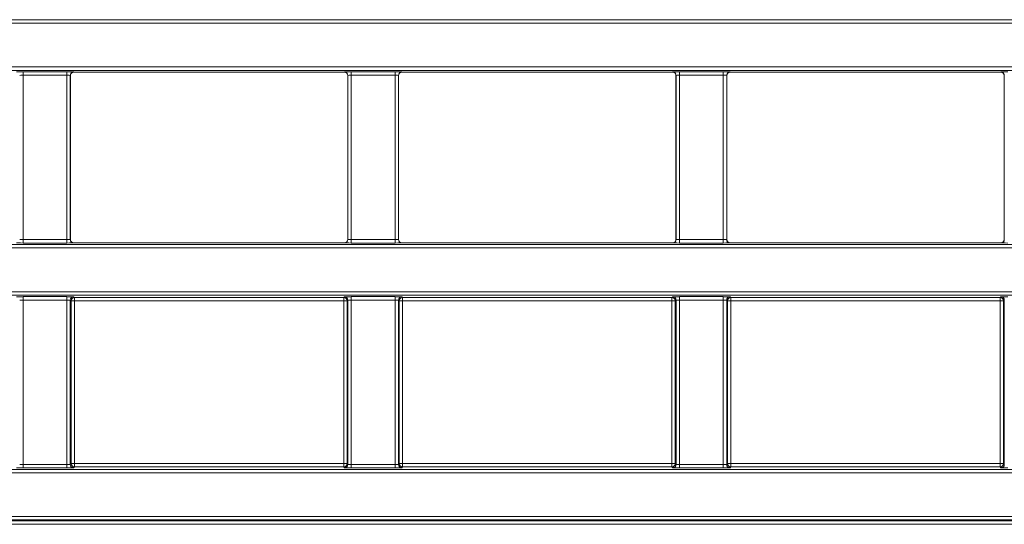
# Model space of a CAD drawing. Header units: millimetres. Extents: x 0 to 1118, y 0 to 864.
# Tile 51 of 235: x 601 to 616, y 186 to 193. Entities that reach past the tile are written whole.
import ezdxf

# ---------------------------------------------------------------- set-up
doc = ezdxf.new("R2010")
doc.units = ezdxf.units.MM

msp = doc.modelspace()

# ---------------------------------------------------------------- linework, layer by layer
at = {"color": 9, "linetype": 'Continuous', "lineweight": 0}
for p, q in [((548.759, 193.251), (688.385, 193.251)), ((688.385, 193.201), (548.759, 193.201)), ((548.759, 192.549), (688.385, 192.549)), ((688.385, 192.499), (548.759, 192.499)), ((601.184, 192.477), (601.835, 192.477)), ((601.184, 192.427), (601.184, 192.477)), ((601.835, 192.427), (601.835, 192.477)), ((601.935, 192.475), (601.937, 192.473)), ((605.957, 192.473), (605.959, 192.475)), ((606.059, 192.477), (606.71, 192.477)), ((606.059, 192.427), (606.059, 192.477)), ((606.71, 192.427), (606.71, 192.477)), ((606.81, 192.475), (606.812, 192.473)), ((610.832, 192.473), (610.834, 192.475)), ((610.934, 192.477), (611.585, 192.477)), ((610.934, 192.477), (610.934, 192.427)), ((611.585, 192.477), (611.585, 192.427)), ((611.685, 192.475), (611.687, 192.473)), ((615.707, 192.473), (615.709, 192.475)), ((601.835, 192.427), (601.184, 192.427)), ((601.184, 192.427), (601.184, 189.987)), ((601.835, 189.987), (601.835, 192.427)), ((601.885, 192.425), (601.885, 189.989)), ((601.887, 192.423), (601.885, 192.425)), ((606.009, 192.425), (606.007, 192.423)), ((606.009, 189.989), (606.009, 192.425)), ((606.71, 192.427), (606.059, 192.427)), ((606.059, 192.427), (606.059, 189.987)), ((606.71, 189.987), (606.71, 192.427)), ((606.76, 192.425), (606.76, 189.989)), ((606.762, 192.423), (606.76, 192.425)), ((610.884, 192.425), (610.882, 192.423)), ((610.884, 189.989), (610.884, 192.425)), ((611.585, 192.427), (610.934, 192.427)), ((610.934, 192.427), (610.934, 189.987)), ((611.585, 189.987), (611.585, 192.427)), ((611.635, 192.425), (611.635, 189.989)), ((611.637, 192.423), (611.635, 192.425)), ((615.759, 192.425), (615.757, 192.423)), ((615.759, 189.989), (615.759, 192.425)), ((601.184, 189.937), (601.184, 189.987)), ((601.184, 189.987), (601.835, 189.987)), ((601.835, 189.937), (601.835, 189.987)), ((601.885, 189.989), (601.887, 189.99)), ((606.007, 189.99), (606.009, 189.989)), ((606.059, 189.937), (606.059, 189.987)), ((606.059, 189.987), (606.71, 189.987)), ((606.71, 189.937), (606.71, 189.987)), ((606.76, 189.989), (606.762, 189.99)), ((610.882, 189.99), (610.884, 189.989)), ((610.934, 189.987), (610.934, 189.937)), ((610.934, 189.987), (611.585, 189.987)), ((611.585, 189.987), (611.585, 189.937)), ((611.635, 189.989), (611.637, 189.99)), ((615.757, 189.99), (615.759, 189.989)), ((548.759, 189.915), (688.385, 189.915)), ((688.385, 189.865), (548.759, 189.865)), ((601.835, 189.937), (601.184, 189.937)), ((601.937, 189.94), (601.935, 189.939)), ((605.959, 189.939), (605.957, 189.94)), ((606.71, 189.937), (606.059, 189.937)), ((606.812, 189.94), (606.81, 189.939)), ((610.834, 189.939), (610.832, 189.94)), ((611.585, 189.937), (610.934, 189.937)), ((611.687, 189.94), (611.685, 189.939)), ((615.709, 189.939), (615.707, 189.94)), ((548.759, 189.213), (688.385, 189.213)), ((688.385, 189.163), (548.759, 189.163)), ((601.184, 189.141), (601.835, 189.141)), ((601.184, 189.091), (601.184, 189.141)), ((601.835, 189.091), (601.835, 189.141)), ((601.935, 189.139), (601.947, 189.127)), ((601.947, 189.127), (605.947, 189.127)), ((601.947, 189.077), (601.947, 189.127)), ((605.947, 189.127), (605.959, 189.139)), ((605.947, 189.077), (605.947, 189.127)), ((606.059, 189.141), (606.71, 189.141)), ((606.059, 189.091), (606.059, 189.141)), ((606.71, 189.091), (606.71, 189.141)), ((606.81, 189.139), (606.822, 189.127)), ((606.822, 189.127), (610.822, 189.127)), ((606.822, 189.077), (606.822, 189.127)), ((610.822, 189.127), (610.834, 189.139)), ((610.822, 189.077), (610.822, 189.127)), ((610.934, 189.141), (611.585, 189.141)), ((610.934, 189.091), (610.934, 189.141)), ((611.585, 189.091), (611.585, 189.141)), ((611.685, 189.139), (611.697, 189.127)), ((611.697, 189.127), (615.697, 189.127)), ((611.697, 189.077), (611.697, 189.127)), ((615.697, 189.127), (615.709, 189.139)), ((615.697, 189.077), (615.697, 189.127)), ((601.835, 189.091), (601.184, 189.091)), ((601.184, 189.091), (601.184, 186.651)), ((601.835, 186.651), (601.835, 189.091)), ((601.885, 189.089), (601.885, 186.652)), ((601.897, 189.077), (601.885, 189.089)), ((601.897, 186.664), (601.897, 189.077)), ((601.897, 189.077), (601.947, 189.077)), ((605.947, 189.077), (601.947, 189.077)), ((601.947, 189.077), (601.947, 186.664)), ((605.947, 186.664), (605.947, 189.077)), ((605.947, 189.077), (605.997, 189.077)), ((606.009, 189.089), (605.997, 189.077)), ((605.997, 189.077), (605.997, 186.664)), ((606.009, 186.652), (606.009, 189.089)), ((606.71, 189.091), (606.059, 189.091)), ((606.059, 189.091), (606.059, 186.651)), ((606.71, 186.651), (606.71, 189.091)), ((606.76, 189.089), (606.76, 186.652)), ((606.772, 189.077), (606.76, 189.089)), ((606.772, 186.664), (606.772, 189.077)), ((606.772, 189.077), (606.822, 189.077)), ((610.822, 189.077), (606.822, 189.077)), ((606.822, 189.077), (606.822, 186.664)), ((610.822, 186.664), (610.822, 189.077)), ((610.822, 189.077), (610.872, 189.077)), ((610.884, 189.089), (610.872, 189.077)), ((610.872, 189.077), (610.872, 186.664)), ((610.884, 186.652), (610.884, 189.089)), ((611.585, 189.091), (610.934, 189.091)), ((610.934, 189.091), (610.934, 186.651)), ((611.585, 186.651), (611.585, 189.091)), ((611.635, 189.089), (611.635, 186.652)), ((611.647, 189.077), (611.635, 189.089)), ((611.647, 186.664), (611.647, 189.077)), ((611.647, 189.077), (611.697, 189.077)), ((615.697, 189.077), (611.697, 189.077)), ((611.697, 189.077), (611.697, 186.664)), ((615.697, 189.077), (615.747, 189.077)), ((615.697, 186.664), (615.697, 189.077)), ((615.759, 189.089), (615.747, 189.077)), ((615.747, 189.077), (615.747, 186.664)), ((615.759, 186.652), (615.759, 189.089)), ((601.184, 186.601), (601.184, 186.651)), ((601.184, 186.651), (601.835, 186.651)), ((601.835, 186.601), (601.835, 186.651)), ((601.885, 186.652), (601.897, 186.664)), ((601.897, 186.664), (601.947, 186.664)), ((601.947, 186.614), (601.947, 186.664)), ((601.947, 186.664), (605.947, 186.664)), ((605.947, 186.664), (605.997, 186.664)), ((605.947, 186.614), (605.947, 186.664)), ((605.997, 186.664), (606.009, 186.652)), ((606.059, 186.601), (606.059, 186.651)), ((606.059, 186.651), (606.71, 186.651)), ((606.71, 186.601), (606.71, 186.651)), ((606.76, 186.652), (606.772, 186.664)), ((606.772, 186.664), (606.822, 186.664)), ((606.822, 186.614), (606.822, 186.664)), ((606.822, 186.664), (610.822, 186.664)), ((610.822, 186.664), (610.872, 186.664)), ((610.822, 186.614), (610.822, 186.664)), ((610.872, 186.664), (610.884, 186.652)), ((610.934, 186.601), (610.934, 186.651)), ((610.934, 186.651), (611.585, 186.651)), ((611.585, 186.601), (611.585, 186.651)), ((611.635, 186.652), (611.647, 186.664)), ((611.647, 186.664), (611.697, 186.664)), ((611.697, 186.614), (611.697, 186.664)), ((611.697, 186.664), (615.697, 186.664)), ((615.697, 186.664), (615.747, 186.664)), ((615.697, 186.614), (615.697, 186.664)), ((615.747, 186.664), (615.759, 186.652)), ((548.759, 186.578), (664.507, 186.578)), ((664.507, 186.528), (548.759, 186.528)), ((601.835, 186.601), (601.184, 186.601)), ((601.947, 186.614), (601.935, 186.602)), ((605.947, 186.614), (601.947, 186.614)), ((605.959, 186.602), (605.947, 186.614)), ((606.71, 186.601), (606.059, 186.601)), ((606.822, 186.614), (606.81, 186.602)), ((610.822, 186.614), (606.822, 186.614)), ((610.834, 186.602), (610.822, 186.614)), ((611.585, 186.601), (610.934, 186.601)), ((611.697, 186.614), (611.685, 186.602)), ((615.697, 186.614), (611.697, 186.614)), ((615.709, 186.602), (615.697, 186.614)), ((548.759, 185.877), (664.507, 185.877)), ((664.507, 185.827), (548.759, 185.827)), ((594.371, 185.813), (649.898, 185.813)), ((649.898, 185.763), (594.371, 185.763))]:
    msp.add_line(p, q, dxfattribs=at)
at = {"color": 7, "linetype": 'Continuous', "lineweight": 15}
for p, q in [((601.937, 192.473), (605.957, 192.473)), ((606.812, 192.473), (610.832, 192.473)), ((611.687, 192.473), (615.707, 192.473)), ((601.887, 189.99), (601.887, 192.423)), ((606.007, 192.423), (606.007, 189.99)), ((606.762, 189.99), (606.762, 192.423)), ((610.882, 192.423), (610.882, 189.99)), ((611.637, 189.99), (611.637, 192.423)), ((615.757, 192.423), (615.757, 189.99)), ((601.937, 189.94), (605.957, 189.94)), ((606.812, 189.94), (610.832, 189.94)), ((611.687, 189.94), (615.707, 189.94))]:
    msp.add_line(p, q, dxfattribs=at)
at = {"color": 9, "linetype": 'Continuous', "lineweight": 0}
for centre, start, end in [((601.935, 192.425), 90.0204, 179.9796), ((605.959, 192.425), 0.0204, 89.9796), ((606.81, 192.425), 90.0204, 179.9796), ((610.834, 192.425), 0.0204, 89.9796), ((611.685, 192.425), 90.0204, 179.9796), ((615.709, 192.425), 0.0204, 89.9796), ((601.935, 189.989), 180.0204, 269.9796), ((605.959, 189.989), 270.0204, 359.9796), ((606.81, 189.989), 180.0204, 269.9796), ((610.834, 189.989), 270.0204, 359.9796), ((611.685, 189.989), 180.0204, 269.9796), ((615.709, 189.989), 270.0204, 359.9796), ((601.935, 189.089), 90.0204, 179.9796), ((601.947, 189.077), 90.0204, 179.9796), ((605.947, 189.077), 0.0204, 89.9796), ((605.959, 189.089), 0.0204, 89.9796), ((606.81, 189.089), 90.0204, 179.9796), ((606.822, 189.077), 90.0204, 179.9796), ((610.822, 189.077), 0.0204, 89.9796), ((610.834, 189.089), 0.0204, 89.9796), ((611.685, 189.089), 90.0204, 179.9796), ((611.697, 189.077), 90.0204, 179.9796), ((615.697, 189.077), 0.0204, 89.9796), ((615.709, 189.089), 0.0204, 89.9796), ((601.935, 186.652), 180.0204, 269.9796), ((601.947, 186.664), 180.0204, 269.9796), ((605.947, 186.664), 270.0204, 359.9796), ((605.959, 186.652), 270.0204, 359.9796), ((606.81, 186.652), 180.0204, 269.9796), ((606.822, 186.664), 180.0204, 269.9796), ((610.822, 186.664), 270.0204, 359.9796), ((610.834, 186.652), 270.0204, 359.9796), ((611.685, 186.652), 180.0204, 269.9796), ((611.697, 186.664), 180.0204, 269.9796), ((615.697, 186.664), 270.0204, 359.9796), ((615.709, 186.652), 270.0204, 359.9796)]:
    msp.add_arc(centre, 0.05, start, end, dxfattribs=at)
for centre, major_axis, ratio, start_param, end_param in [((601.184, 192.475), (0.1, 0), 0.017455, 1.570796, 3.124139), ((601.835, 192.475), (0.1, 0), 0.017455, 0.017453, 1.570796), ((606.059, 192.475), (0.1, 0), 0.017455, 1.570796, 3.124139), ((606.71, 192.475), (0.1, 0), 0.017455, 0.017453, 1.570796), ((610.934, 192.475), (0.1, 0), 0.017455, 1.570796, 3.124139), ((611.585, 192.475), (0.1, 0), 0.017455, 0.017453, 1.570796), ((615.809, 192.475), (0.1, 0), 0.017455, 1.570796, 3.124139), ((601.184, 192.425), (0.05, 0), 0.03491, 1.570796, 3.124139), ((601.835, 192.425), (0.05, 0), 0.03491, 0.017453, 1.570796), ((606.059, 192.425), (0.05, 0), 0.03491, 1.570796, 3.124139), ((606.71, 192.425), (0.05, 0), 0.03491, 0.017453, 1.570796), ((610.934, 192.425), (0.05, 0), 0.03491, 1.570796, 3.124139), ((611.585, 192.425), (0.05, 0), 0.03491, 0.017453, 1.570796), ((601.184, 189.989), (0.05, 0), 0.03491, 3.159046, 4.712389), ((601.835, 189.989), (0.05, 0), 0.03491, 4.712389, 6.265732), ((606.059, 189.989), (0.05, 0), 0.03491, 3.159046, 4.712389), ((606.71, 189.989), (0.05, 0), 0.03491, 4.712389, 6.265732), ((610.934, 189.989), (0.05, 0), 0.03491, 3.159046, 4.712389), ((611.585, 189.989), (0.05, 0), 0.03491, 4.712389, 6.265732), ((601.184, 189.939), (0.1, 0), 0.017455, 3.159046, 4.712389), ((601.835, 189.939), (0.1, 0), 0.017455, 4.712389, 6.265732), ((606.059, 189.939), (0.1, 0), 0.017455, 3.159046, 4.712389), ((606.71, 189.939), (0.1, 0), 0.017455, 4.712389, 6.265732), ((610.934, 189.939), (0.1, 0), 0.017455, 3.159046, 4.712389), ((611.585, 189.939), (0.1, 0), 0.017455, 4.712389, 6.265732), ((615.809, 189.939), (0.1, 0), 0.017455, 3.159046, 4.712389), ((601.184, 189.139), (0.1, 0), 0.017455, 1.570796, 3.124139), ((601.835, 189.139), (0.1, 0), 0.017455, 0.017453, 1.570796), ((606.059, 189.139), (0.1, 0), 0.017455, 1.570796, 3.124139), ((606.71, 189.139), (0.1, 0), 0.017455, 0.017453, 1.570796), ((610.934, 189.139), (0.1, 0), 0.017455, 1.570796, 3.124139), ((611.585, 189.139), (0.1, 0), 0.017455, 0.017453, 1.570796), ((615.809, 189.139), (0.1, 0), 0.017455, 1.570796, 3.124139), ((601.184, 189.089), (0.05, 0), 0.03491, 1.570796, 3.124139), ((601.835, 189.089), (0.05, 0), 0.03491, 0.017453, 1.570796), ((606.059, 189.089), (0.05, 0), 0.03491, 1.570796, 3.124139), ((606.71, 189.089), (0.05, 0), 0.03491, 0.017453, 1.570796), ((610.934, 189.089), (0.05, 0), 0.03491, 1.570796, 3.124139), ((611.585, 189.089), (0.05, 0), 0.03491, 0.017453, 1.570796), ((601.184, 186.652), (0.05, 0), 0.03491, 3.159046, 4.712389), ((601.835, 186.652), (0.05, 0), 0.03491, 4.712389, 6.265732), ((606.059, 186.652), (0.05, 0), 0.03491, 3.159046, 4.712389), ((606.71, 186.652), (0.05, 0), 0.03491, 4.712389, 6.265732), ((610.934, 186.652), (0.05, 0), 0.03491, 3.159046, 4.712389), ((611.585, 186.652), (0.05, 0), 0.03491, 4.712389, 6.265732), ((601.184, 186.602), (0.1, 0), 0.017455, 3.159046, 4.712389), ((601.835, 186.602), (0.1, 0), 0.017455, 4.712389, 6.265732), ((606.059, 186.602), (0.1, 0), 0.017455, 3.159046, 4.712389), ((606.71, 186.602), (0.1, 0), 0.017455, 4.712389, 6.265732), ((610.934, 186.602), (0.1, 0), 0.017455, 3.159046, 4.712389), ((611.585, 186.602), (0.1, 0), 0.017455, 4.712389, 6.265732), ((615.809, 186.602), (0.1, 0), 0.017455, 3.159046, 4.712389)]:
    msp.add_ellipse(centre, major_axis=major_axis, ratio=ratio, start_param=start_param, end_param=end_param, dxfattribs=at)
at = {"color": 7, "linetype": 'Continuous', "lineweight": 15}
for centre, major_axis, start_param, end_param in [((601.937, 192.423), (0.0354, -0.0354), 2.356347, 3.926839), ((605.957, 192.423), (0.0354, 0.0354), 5.497939, 7.068431), ((606.812, 192.423), (0.0354, -0.0354), 2.356347, 3.926839), ((610.832, 192.423), (-0.0354, -0.0354), 2.356347, 3.926839), ((611.687, 192.423), (-0.0354, 0.0354), 5.497939, 7.068431), ((615.707, 192.423), (-0.0354, -0.0354), 2.356347, 3.926839), ((601.937, 189.99), (0.0354, 0.0354), 2.356347, 3.926839), ((605.957, 189.99), (0.0354, -0.0354), 5.497939, 7.068431), ((606.812, 189.99), (0.0354, 0.0354), 2.356347, 3.926839), ((610.832, 189.99), (-0.0354, 0.0354), 2.356347, 3.926839), ((611.687, 189.99), (-0.0354, -0.0354), 5.497939, 7.068431), ((615.707, 189.99), (-0.0354, 0.0354), 2.356347, 3.926839)]:
    msp.add_ellipse(centre, major_axis=major_axis, ratio=0.999695, start_param=start_param, end_param=end_param, dxfattribs=at)

doc.saveas('drawing.dxf')
